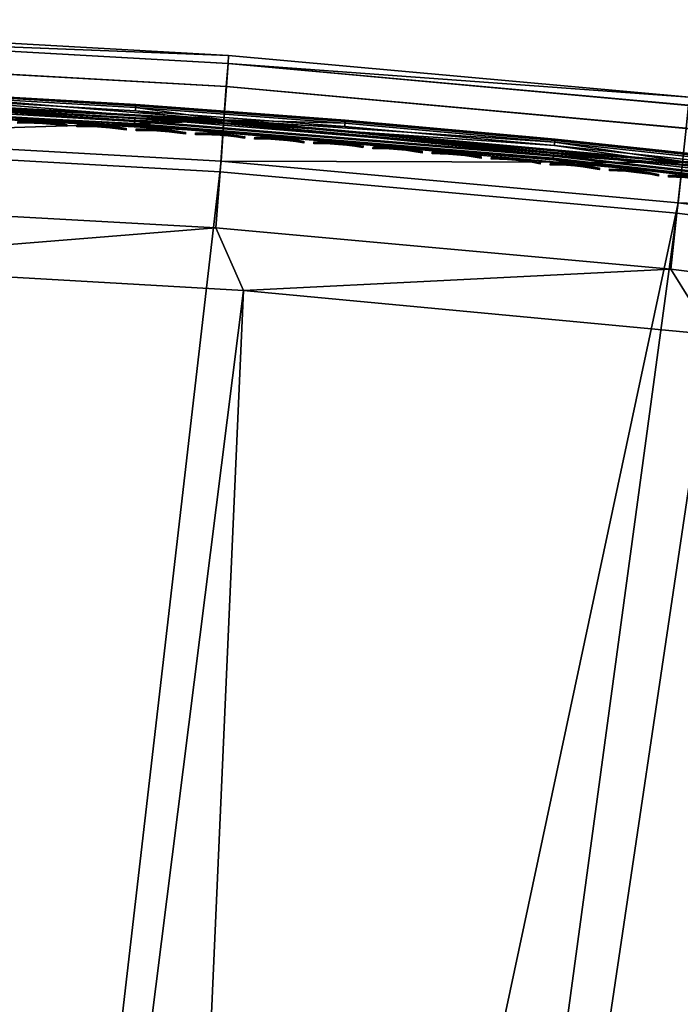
# Model space of a CAD drawing. Header units: inches. Extents: x 0 to 54.6, y -45.5 to 0.
# Tile 160 of 256: x 3.6 to 6.7, y -4.6 to 0. Entities that reach past the tile are written whole.
import ezdxf

# ---------------------------------------------------------------- set-up
doc = ezdxf.new("R2010")
doc.units = ezdxf.units.IN
doc.header["$LTSCALE"] = 0.03937
doc.header["$MEASUREMENT"] = 0
for name, color, linetype in [('A-FURN-3-ST', 151, 'Continuous'), ('A-FURN-3-ST-SEAM', 250, 'Continuous'), ('A-FURN-3-STITCH', 15, 'Continuous')]:
    doc.layers.add(name, color=color, linetype=linetype)

msp = doc.modelspace()

# ---------------------------------------------------------------- meshes
at = {"layer": 'A-FURN-3-ST'}
mesh = msp.add_polyface(dxfattribs=at)
corners = [(0.1045, -0.2249, 17.4851), (0.174, -0.1959, 17.5045), (0.174, -0.0952, 17.3164), (0.1045, -0.1275, 17.303), (0.1741, -0.0332, 17.1123), (0.1045, -0.0675, 17.1055), (0.1256, -0.0337, 16.9), (0.251, -0.0005, 16.9), (0.251, -0.0217, 17.1146), (0.2509, -0.0843, 17.3209), (0.2508, -0.186, 17.511), (0.2507, -0.3227, 17.6778), (0.1739, -0.3311, 17.6694), (0.251, -0.0005, 5.5), (0.1256, -0.0337, 5.5), (0.1045, -0.0602, 5.3923), (0.1741, -0.0263, 5.384), (0.174, -0.0675, 5.2746), (0.1045, -0.0985, 5.2908), (0.2504, -0.3092, 5.0381), (0.1734, -0.4596, 5.0138), (0.1736, -0.3344, 5.0412), (0.1738, -0.2205, 5.1003), (0.2509, -0.0386, 5.3087), (0.2507, -0.147, 5.1464), (0.1739, -0.1335, 5.1782), (4.6116, -0.169, 5.5), (4.6091, -0.207, 5.3087), (2.4315, -0.085, 5.3087), (2.4328, -0.047, 5.5), (4.5897, -0.4769, 5.0381), (2.4216, -0.3554, 5.0381), (2.4276, -0.1933, 5.1464), (4.6013, -0.3151, 5.1464), (4.6116, -0.169, 16.9), (2.4328, -0.047, 16.9), (2.4203, -0.3689, 17.6778), (2.4271, -0.1943, 17.45), (2.4313, -0.0844, 17.1847), (4.6089, -0.2064, 17.1847), (4.6008, -0.316, 17.45), (4.588, -0.4903, 17.6778)]
mesh.append_faces([[corners[k] for k in face] for face in [(0, 1, 2, 3), (3, 2, 4, 5), (6, 4, 7), (7, 4, 8), (8, 4, 9), (9, 4, 2), (9, 2, 10), (10, 2, 1), (10, 1, 11), (11, 1, 12), (7, 13, 6), (6, 13, 14), (15, 16, 17, 18), (19, 20, 21), (19, 21, 22), (14, 13, 16), (16, 13, 23), (16, 23, 17), (17, 23, 24), (17, 24, 25), (25, 24, 22), (24, 19, 22), (26, 27, 28), (26, 28, 29), (29, 28, 23), (29, 23, 13), (30, 31, 32, 33), (33, 32, 28, 27), (31, 19, 32), (32, 19, 24), (32, 24, 28), (28, 24, 23), (34, 26, 35), (35, 26, 29), (35, 29, 7), (7, 29, 13), (11, 36, 10), (10, 36, 37), (10, 37, 9), (9, 37, 38), (9, 38, 8), (8, 38, 35), (8, 35, 7), (39, 34, 38), (39, 38, 37, 40), (40, 37, 36, 41), (34, 35, 38)]])
mesh = msp.add_polyface(dxfattribs=at)
corners = [(13.2457, -1.4082, 5.5), (11.098, -1.0239, 5.3087), (11.1046, -0.9864, 5.5), (8.9449, -0.6767, 5.3087), (8.9501, -0.639, 5.5), (6.7811, -0.4043, 5.3087), (6.785, -0.3664, 5.5), (4.6091, -0.207, 5.3087), (4.6116, -0.169, 5.5), (13.2152, -1.5514, 5.1464), (11.0791, -1.1306, 5.1464), (13.2379, -1.4454, 5.3087), (11.0507, -1.2903, 5.0381), (8.8798, -1.134, 5), (8.9068, -0.9446, 5.0381), (8.9297, -0.784, 5.1464), (6.7319, -0.8636, 5), (6.7523, -0.6734, 5.0381), (6.7696, -0.5121, 5.1464), (4.5759, -0.6677, 5), (4.5897, -0.4769, 5.0381), (4.6013, -0.3151, 5.1464), (13.2457, -1.4082, 16.9), (11.1046, -0.9864, 16.9), (8.9501, -0.639, 16.9), (6.785, -0.3664, 16.9), (4.6116, -0.169, 16.9), (4.6815, -1.2773, 18), (6.6972, -1.177, 17.9625), (4.552, -0.9821, 17.9625), (11.098, -1.0233, 17.1847), (8.9448, -0.6761, 17.1847), (8.9292, -0.7849, 17.45), (11.0786, -1.1315, 17.45), (8.9044, -0.9579, 17.6778), (11.0478, -1.3035, 17.6778), (8.872, -1.1834, 17.8526), (11.0076, -1.5278, 17.8526), (6.7809, -0.4037, 17.1847), (6.7691, -0.5129, 17.45), (6.7503, -0.6867, 17.6778), (6.7257, -0.9132, 17.8526), (8.8343, -1.446, 17.9625), (4.6089, -0.2064, 17.1847), (4.6008, -0.316, 17.45), (4.588, -0.4903, 17.6778), (4.5714, -0.7175, 17.8526)]
mesh.append_faces([[corners[k] for k in face] for face in [(0, 1, 2), (2, 1, 3), (2, 3, 4), (4, 3, 5), (4, 5, 6), (6, 5, 7), (6, 7, 8), (9, 10, 1, 11), (12, 13, 14), (12, 14, 15, 10), (10, 15, 3, 1), (13, 16, 14), (14, 16, 17), (14, 17, 18, 15), (15, 18, 5, 3), (16, 19, 17), (17, 19, 20), (17, 20, 21, 18), (18, 21, 7, 5), (22, 0, 23), (23, 0, 2), (23, 2, 24), (24, 2, 4), (24, 4, 25), (25, 4, 6), (25, 6, 26), (26, 6, 8), (27, 28, 29), (22, 23, 30), (30, 23, 31), (30, 31, 32, 33), (33, 32, 34, 35), (35, 34, 36, 37), (23, 24, 31), (31, 24, 38), (31, 38, 39, 32), (32, 39, 40, 34), (34, 40, 41, 36), (36, 41, 28, 42), (24, 25, 38), (38, 25, 43), (38, 43, 44, 39), (39, 44, 45, 40), (40, 45, 46, 41), (41, 46, 29, 28), (25, 26, 43)]])
mesh = msp.add_polyface(dxfattribs=at)
corners = [(3.7329, -22.7226, 18), (4.6815, -1.2773, 18), (1.9933, -22.5991, 18), (2.4673, -1.1492, 18), (0.25, -22.5508, 18), (0.25, -1.1005, 18), (0.125, -22.5508, 17.9665), (0.125, -1.1005, 17.9665), (0.0335, -22.5508, 17.875), (0.0335, -1.1005, 17.875), (0, -22.5508, 17.75), (0, -1.1005, 17.75), (0, -0.9347, 17.7337), (0.0063, -0.9238, 17.7881), (0.0733, -0.9002, 17.9071), (0.1041, -0.8951, 17.9328), (0.1735, -0.8882, 17.9671), (0.2502, -0.8859, 17.9788), (0.1736, -0.6842, 17.9052), (0.0063, -0.754, 17.7366), (0, -0.7752, 17.6853), (0.0734, -0.7075, 17.8487), (0.1042, -0.6975, 17.8729), (0, -23.1508, 5.25), (0, -0.5005, 5.25), (0.0335, -23.1508, 5.125), (0.0335, -0.5005, 5.125), (0.125, -23.1508, 5.0335), (0.125, -0.5005, 5.0335), (0.25, -23.1508, 5), (0.25, -0.5005, 5), (4.552, -0.9821, 17.9625), (2.4013, -0.8617, 17.9625), (0.2504, -0.6796, 17.9162), (0, -0.2505, 16.9), (0, -23.4008, 16.9), (0, -0.6283, 17.6067), (0, -23.4008, 5.5), (0, -0.2505, 5.5), (6.7319, -0.8636, 5), (3.6806, -23.3203, 5), (1.9672, -23.1986, 5), (4.5759, -0.6677, 5), (2.4144, -0.5467, 5)]
mesh.append_faces([[corners[k] for k in face] for face in [(0, 1, 2), (2, 1, 3), (2, 3, 4), (4, 3, 5), (4, 5, 6), (6, 5, 7), (6, 7, 8), (8, 7, 9), (8, 9, 10), (10, 9, 11), (12, 11, 13), (13, 11, 9), (13, 9, 14), (14, 9, 7), (14, 7, 15), (15, 7, 16), (17, 18, 16), (17, 16, 5), (5, 16, 7), (19, 20, 13), (13, 20, 12), (19, 13, 14, 21), (21, 14, 15, 22), (23, 24, 25), (25, 24, 26), (25, 26, 27), (27, 26, 28), (27, 28, 29), (29, 28, 30), (1, 31, 3), (3, 31, 32), (3, 32, 17), (17, 32, 33), (17, 5, 3), (11, 34, 10), (10, 34, 35), (12, 20, 11), (11, 20, 36), (35, 34, 37), (37, 34, 38), (37, 38, 23), (23, 38, 24), (39, 40, 41), (42, 41, 43), (43, 41, 29), (43, 29, 30)]])
mesh = msp.add_polyface(dxfattribs=at)
corners = [(0.1041, -0.8951, 17.9328), (0.1735, -0.8882, 17.9671), (0.1736, -0.6842, 17.9052), (0.1042, -0.6975, 17.8729), (0.1737, -0.4961, 17.8046), (0.1043, -0.5155, 17.7755), (0.1739, -0.3311, 17.6694), (0.1044, -0.3558, 17.6447), (0.2507, -0.3227, 17.6778), (0.2506, -0.4894, 17.8145), (0.2504, -0.6796, 17.9162), (0.2502, -0.8859, 17.9788), (0.0063, -0.3476, 17.4031), (0, -0.3939, 17.3722), (0.0063, -0.4601, 17.5404), (0, -0.4995, 17.501), (0.0063, -0.5974, 17.6529), (0, -0.6283, 17.6067), (0.0063, -0.754, 17.7366), (0, -0.7752, 17.6853), (0.0734, -0.7075, 17.8487), (0.0734, -0.53, 17.7538), (0.0735, -0.3743, 17.6262), (0.1042, -0.3463, 5.074), (0.1736, -0.3344, 5.0412), (0.1734, -0.4596, 5.0138), (0.1041, -0.4626, 5.0486), (0.125, -0.5005, 5.0335), (0.25, -0.5005, 5), (0.2504, -0.3092, 5.0381), (0.0733, -0.4648, 5.0747), (0.0335, -0.5005, 5.125), (0.0063, -0.4749, 5.1955), (0, -0.5005, 5.25), (0, -0.4048, 5.2691), (0.0063, -0.3965, 5.2127), (0.0733, -0.3552, 5.0986), (4.5759, -0.6677, 5), (2.4144, -0.5467, 5), (4.5897, -0.4769, 5.0381), (2.4216, -0.3554, 5.0381), (2.4013, -0.8617, 17.9625), (2.4115, -0.5966, 17.8526), (2.4203, -0.3689, 17.6778), (4.588, -0.4903, 17.6778), (4.5714, -0.7175, 17.8526), (4.552, -0.9821, 17.9625), (0, -1.1005, 17.75), (0, -0.3152, 17.2252), (0, -0.2668, 17.0658), (0, -0.2505, 16.9), (0, -0.3237, 5.3232)]
mesh.append_faces([[corners[k] for k in face] for face in [(0, 1, 2, 3), (3, 2, 4, 5), (5, 4, 6, 7), (8, 6, 9), (9, 6, 4), (9, 4, 10), (10, 4, 2), (10, 2, 11), (12, 13, 14), (14, 13, 15), (14, 15, 16), (16, 15, 17), (16, 17, 18), (18, 17, 19), (20, 3, 5, 21), (21, 5, 7, 22), (18, 20, 21, 16), (16, 21, 22, 14), (23, 24, 25, 26), (26, 25, 27), (27, 25, 28), (28, 25, 29), (26, 27, 30), (30, 27, 31), (30, 31, 32), (32, 31, 33), (32, 33, 34), (34, 35, 32), (32, 35, 36, 30), (30, 36, 23, 26), (37, 38, 39), (39, 38, 40), (38, 28, 40), (40, 28, 29), (10, 41, 42), (10, 42, 9), (9, 42, 43), (9, 43, 8), (44, 43, 42, 45), (45, 42, 41, 46), (47, 17, 15), (15, 13, 47), (47, 13, 48), (47, 48, 49), (49, 50, 47), (51, 34, 33)]])
mesh = msp.add_polyface(dxfattribs=at)
corners = [(8.8973, -23.5406, 18), (17.7415, -3.697, 18), (15.6057, -3.0995, 18), (7.1881, -23.1938, 18), (13.4498, -2.5789, 18), (5.4656, -22.921, 18), (11.2766, -2.1358, 18), (9.089, -1.7709, 18), (3.7329, -22.7226, 18), (6.8896, -1.4846, 18), (4.6815, -1.2773, 18), (15.3709, -1.9039, 5.5), (13.2379, -1.4454, 5.3087), (13.2457, -1.4082, 5.5), (11.098, -1.0239, 5.3087), (15.296, -2.2033, 5.0381), (13.1412, -1.8971, 5), (13.1813, -1.71, 5.0381), (13.2152, -1.5514, 5.1464), (15.3355, -2.046, 5.1464), (11.0171, -1.4787, 5), (11.0507, -1.2903, 5.0381), (11.0791, -1.1306, 5.1464), (8.8798, -1.134, 5), (13.2457, -1.4082, 16.9), (15.172, -2.6946, 17.9625), (13.0743, -2.2053, 17.9625), (10.9609, -1.7889, 17.9625), (8.8343, -1.446, 17.9625), (6.6972, -1.177, 17.9625), (15.3618, -1.9402, 17.1847), (13.2378, -1.4448, 17.1847), (13.2147, -1.5523, 17.45), (15.335, -2.0468, 17.45), (13.178, -1.7232, 17.6778), (15.2923, -2.2163, 17.6778), (13.1301, -1.9459, 17.8526), (15.2367, -2.4373, 17.8526), (15.3709, -1.9039, 16.9), (11.098, -1.0233, 17.1847), (11.0786, -1.1315, 17.45), (11.0478, -1.3035, 17.6778), (11.0076, -1.5278, 17.8526), (8.872, -1.1834, 17.8526), (17.3395, -2.9534, 5), (8.7674, -24.1264, 5), (15.2495, -2.3889, 5), (7.084, -23.7847, 5), (5.3873, -23.5158, 5), (3.6806, -23.3203, 5), (6.7319, -0.8636, 5), (1.9672, -23.1986, 5), (4.5759, -0.6677, 5)]
mesh.append_faces([[corners[k] for k in face] for face in [(0, 1, 2), (0, 2, 3), (3, 2, 4), (3, 4, 5), (5, 4, 6), (5, 6, 7), (5, 7, 8), (8, 7, 9), (8, 9, 10), (11, 12, 13), (13, 12, 14), (15, 16, 17), (15, 17, 18, 19), (16, 20, 17), (17, 20, 21), (17, 21, 22, 18), (20, 23, 21), (24, 11, 13), (4, 25, 26), (4, 26, 6), (6, 26, 27), (6, 27, 7), (7, 27, 28), (7, 28, 9), (9, 28, 29), (9, 29, 10), (30, 31, 32, 33), (33, 32, 34, 35), (35, 34, 36, 37), (37, 36, 26, 25), (38, 24, 31), (31, 24, 39), (31, 39, 40, 32), (32, 40, 41, 34), (34, 41, 42, 36), (36, 42, 27, 26), (42, 43, 28, 27), (44, 45, 46), (46, 45, 47), (46, 47, 16), (16, 47, 48), (16, 48, 20), (20, 48, 23), (23, 48, 49), (23, 49, 50), (50, 51, 52)]])
at = {"layer": 'A-FURN-3-ST-SEAM'}
mesh = msp.add_polyface(dxfattribs=at)
corners = [(4.169, -0.4754, 17.7208), (2.4225, -0.3649, 17.7271), (2.2039, -0.3754, 17.7208), (0.2519, -0.3186, 17.7271), (0.2519, -0.3372, 17.7208), (0.2519, -0.3518, 17.7078), (2.2034, -0.39, 17.7078), (4.1681, -0.4901, 17.7078), (0.2519, -0.3604, 17.6902), (2.2032, -0.3986, 17.6902), (4.1676, -0.4986, 17.6902), (0.2519, -0.3615, 17.6706), (2.421, -0.4077, 17.6706), (3.1879, -0.3572, 17.6422), (2.423, -0.3516, 17.628), (2.2058, -0.3149, 17.6422), (2.2062, -0.3007, 17.6707), (3.1885, -0.343, 17.6707), (2.2061, -0.3066, 17.702), (3.1882, -0.3489, 17.702), (2.2053, -0.3302, 17.7234), (3.1871, -0.3725, 17.7234), (1.2268, -0.3035, 17.7234), (0.2519, -0.2991, 17.7259), (0.2519, -0.2816, 17.7173), (1.2272, -0.2798, 17.702), (0.2519, -0.2687, 17.7027), (0.2519, -0.2624, 17.6842), (1.2273, -0.2739, 17.6707), (0.2519, -0.2636, 17.6648), (0.2519, -0.2722, 17.6473), (1.227, -0.2882, 17.6422), (0.2519, -0.2868, 17.6344), (0.2519, -0.3053, 17.628), (3.1856, -0.4051, 17.6292), (2.2043, -0.3629, 17.6292), (1.2263, -0.3361, 17.6292), (2.2037, -0.3804, 17.6377), (1.226, -0.3536, 17.6377), (2.2033, -0.3933, 17.6522), (1.2258, -0.3665, 17.6522), (3.1842, -0.4355, 17.6522), (4.5872, -0.5291, 17.6706), (0.2519, -0.3551, 17.6522), (0.2519, -0.3421, 17.6377), (0.2519, -0.3247, 17.6292), (3.1848, -0.4226, 17.6377), (0.25, -0.355, 17.6522), (0.25, -0.3603, 17.6901), (0.25, -0.3518, 17.7078), (0.25, -0.2687, 17.7027), (0.25, -0.2624, 17.6843), (0.25, -0.2636, 17.6648)]
mesh.append_faces([[corners[k] for k in face] for face in [(0, 1, 2), (2, 1, 3), (2, 3, 4), (4, 5, 2), (2, 5, 6), (2, 6, 7, 0), (5, 8, 6), (6, 8, 9), (6, 9, 10, 7), (8, 11, 9), (9, 11, 12), (9, 12, 10), (13, 14, 15), (13, 15, 16, 17), (17, 16, 18, 19), (19, 18, 20, 21), (21, 20, 1), (1, 20, 22), (1, 22, 3), (3, 22, 23), (23, 22, 24), (24, 22, 25), (24, 25, 26), (26, 25, 27), (27, 25, 28), (27, 28, 29), (29, 28, 30), (30, 28, 31), (30, 31, 32), (32, 31, 14), (32, 14, 33), (15, 14, 31), (25, 22, 20, 18), (16, 15, 31, 28), (18, 16, 28, 25), (14, 34, 35), (14, 35, 36), (36, 35, 37, 38), (38, 37, 39, 40), (40, 39, 12), (12, 39, 41), (12, 41, 42), (12, 11, 40), (40, 11, 43), (40, 43, 44), (40, 44, 38), (38, 44, 45), (38, 45, 36), (36, 45, 33), (36, 33, 14), (39, 37, 46, 41), (37, 35, 34, 46), (47, 43, 11), (48, 11, 8), (49, 8, 5), (50, 24, 26), (51, 26, 27), (52, 27, 29), (52, 29, 30)]])
mesh = msp.add_polyface(dxfattribs=at)
corners = [(8.1273, -0.8658, 17.7208), (8.9065, -0.954, 17.7271), (6.7524, -0.6828, 17.7271), (6.1445, -0.6385, 17.7208), (4.5902, -0.4864, 17.7271), (4.169, -0.4754, 17.7208), (2.4225, -0.3649, 17.7271), (4.1681, -0.4901, 17.7078), (6.1431, -0.6531, 17.7078), (8.1254, -0.8804, 17.7078), (4.1676, -0.4986, 17.6902), (6.1423, -0.6616, 17.6902), (8.1243, -0.8888, 17.6902), (2.421, -0.4077, 17.6706), (4.5872, -0.5291, 17.6706), (6.7479, -0.7254, 17.6706), (8.9006, -0.9964, 17.6706), (8.133, -0.821, 17.7234), (7.1401, -0.6992, 17.7234), (6.1487, -0.5936, 17.7234), (7.1427, -0.6757, 17.702), (6.151, -0.57, 17.702), (7.1434, -0.6698, 17.6707), (6.1515, -0.5642, 17.6707), (7.1418, -0.684, 17.6422), (6.1502, -0.5783, 17.6422), (6.7538, -0.6695, 17.628), (8.1349, -0.8058, 17.6422), (4.5911, -0.473, 17.628), (5.1604, -0.4887, 17.6422), (5.1615, -0.4745, 17.6707), (5.1611, -0.4804, 17.702), (5.1592, -0.504, 17.7234), (4.1719, -0.4304, 17.7234), (3.1871, -0.3725, 17.7234), (4.1734, -0.4068, 17.702), (3.1882, -0.3489, 17.702), (4.1737, -0.4009, 17.6707), (3.1885, -0.343, 17.6707), (4.1728, -0.4151, 17.6422), (3.1879, -0.3572, 17.6422), (2.423, -0.3516, 17.628), (8.1367, -0.7917, 17.6707), (8.136, -0.7976, 17.702), (8.125, -0.8836, 17.6522), (6.1428, -0.6564, 17.6522), (4.1679, -0.4933, 17.6522), (3.1842, -0.4355, 17.6522), (3.1848, -0.4226, 17.6377), (4.1687, -0.4804, 17.6377), (3.1856, -0.4051, 17.6292), (4.1698, -0.463, 17.6292), (6.1456, -0.6261, 17.6292), (8.1288, -0.8534, 17.6292), (8.1266, -0.8708, 17.6377), (6.144, -0.6435, 17.6377)]
mesh.append_faces([[corners[k] for k in face] for face in [(0, 1, 2), (0, 2, 3), (3, 2, 4), (3, 4, 5), (5, 4, 6), (5, 7, 8, 3), (3, 8, 9, 0), (7, 10, 11, 8), (8, 11, 12, 9), (10, 13, 14), (10, 14, 11), (11, 14, 15), (11, 15, 12), (12, 15, 16), (2, 17, 18), (2, 18, 19), (19, 18, 20, 21), (21, 20, 22, 23), (23, 22, 24, 25), (25, 24, 26), (26, 24, 27), (26, 28, 25), (25, 28, 29), (25, 29, 30, 23), (23, 30, 31, 21), (21, 31, 32, 19), (19, 32, 4), (4, 32, 33), (4, 33, 34), (34, 33, 35, 36), (36, 35, 37, 38), (38, 37, 39, 40), (40, 39, 28), (28, 39, 29), (28, 41, 40), (6, 4, 34), (4, 2, 19), (42, 27, 24, 22), (43, 42, 22, 20), (17, 43, 20, 18), (39, 37, 30, 29), (37, 35, 31, 30), (35, 33, 32, 31), (44, 16, 15), (44, 15, 45), (45, 15, 14), (45, 14, 46), (46, 14, 47), (46, 47, 48, 49), (49, 48, 50, 51), (51, 50, 28), (28, 50, 41), (51, 28, 52), (52, 28, 26), (52, 26, 53), (54, 44, 45, 55), (55, 45, 46, 49), (53, 54, 55, 52), (52, 55, 49, 51)]])
at = {"layer": 'A-FURN-3-STITCH'}
mesh = msp.add_polyface(dxfattribs=at)
corners = [(3.2901, -0.4693, 17.7241), (3.252, -0.4625, 17.7351), (3.2523, -0.4577, 17.733), (3.2904, -0.4645, 17.722), (3.2523, -0.4571, 17.7278), (3.2905, -0.4621, 17.721), (3.5695, -0.487, 17.7252), (3.5314, -0.4818, 17.732), (3.5316, -0.4776, 17.7351), (3.5697, -0.4846, 17.7241), (3.5319, -0.4729, 17.733), (3.5699, -0.4799, 17.722), (3.5319, -0.4723, 17.7278), (3.5701, -0.4775, 17.721), (3.4927, -0.4778, 17.736), (3.4929, -0.4736, 17.7391), (3.4932, -0.4688, 17.737), (3.4932, -0.4683, 17.7318), (3.4537, -0.475, 17.7372), (3.4539, -0.4708, 17.7403), (3.4542, -0.466, 17.7382), (3.4543, -0.4654, 17.733), (3.4147, -0.4734, 17.7355), (3.4149, -0.4692, 17.7386), (3.4152, -0.4644, 17.7366), (3.4152, -0.4639, 17.7314), (3.3758, -0.473, 17.7311), (3.376, -0.4689, 17.7342), (3.3763, -0.4641, 17.7322), (3.3764, -0.4635, 17.727), (3.3374, -0.4739, 17.7239), (3.3375, -0.4715, 17.7229), (3.3378, -0.4667, 17.7209), (3.3379, -0.4644, 17.7198), (3.8109, -0.4982, 17.732), (3.7722, -0.494, 17.736), (3.7724, -0.4899, 17.7391), (3.8111, -0.494, 17.7351), (3.7332, -0.491, 17.7372), (3.7335, -0.4869, 17.7403), (3.7338, -0.4821, 17.7382), (3.7727, -0.4851, 17.737), (3.7338, -0.4815, 17.733), (3.7728, -0.4845, 17.7318), (3.6942, -0.4893, 17.7355), (3.6944, -0.4851, 17.7386), (3.6947, -0.4803, 17.7366), (3.6948, -0.4798, 17.7314), (3.6554, -0.4888, 17.7311), (3.6556, -0.4846, 17.7342), (3.6559, -0.4798, 17.7322), (3.656, -0.4792, 17.727), (3.6169, -0.4895, 17.7239), (3.6171, -0.4871, 17.7229), (3.6174, -0.4823, 17.7209), (3.6175, -0.4799, 17.7198)]
mesh.append_faces([[corners[k] for k in face] for face in [(0, 1, 2, 3), (3, 2, 4, 5), (6, 7, 8, 9), (9, 8, 10, 11), (11, 10, 12, 13), (7, 14, 15, 8), (8, 15, 16, 10), (10, 16, 17, 12), (14, 18, 19, 15), (15, 19, 20, 16), (16, 20, 21, 17), (18, 22, 23, 19), (19, 23, 24, 20), (20, 24, 25, 21), (22, 26, 27, 23), (23, 27, 28, 24), (24, 28, 29, 25), (26, 30, 31, 27), (27, 31, 32, 28), (28, 32, 33, 29), (34, 35, 36, 37), (35, 38, 39, 36), (36, 39, 40, 41), (41, 40, 42, 43), (38, 44, 45, 39), (39, 45, 46, 40), (40, 46, 47, 42), (44, 48, 49, 45), (45, 49, 50, 46), (46, 50, 51, 47), (48, 52, 53, 49), (49, 53, 54, 50), (50, 54, 55, 51)]])
mesh = msp.add_polyface(dxfattribs=at)
corners = [(3.849, -0.5036, 17.7252), (3.8109, -0.4982, 17.732), (3.8111, -0.494, 17.7351), (3.8491, -0.5012, 17.7241), (3.8114, -0.4893, 17.733), (3.8494, -0.4965, 17.722), (3.8115, -0.4887, 17.7278), (3.8496, -0.4941, 17.721), (3.7724, -0.4899, 17.7391), (3.7727, -0.4851, 17.737), (3.7728, -0.4845, 17.7318), (4.1284, -0.5214, 17.7252), (4.0903, -0.5159, 17.732), (4.0905, -0.5117, 17.7351), (4.1286, -0.5191, 17.7241), (4.0909, -0.5069, 17.733), (4.1289, -0.5143, 17.722), (4.0909, -0.5064, 17.7278), (4.129, -0.5119, 17.721), (4.0516, -0.5115, 17.736), (4.0519, -0.5073, 17.7391), (4.0522, -0.5026, 17.737), (4.0523, -0.502, 17.7318), (4.0127, -0.5084, 17.7372), (4.0129, -0.5042, 17.7403), (4.0133, -0.4994, 17.7382), (4.0133, -0.4988, 17.733), (3.9737, -0.5064, 17.7355), (3.9739, -0.5022, 17.7386), (3.9742, -0.4975, 17.7366), (3.9743, -0.4969, 17.7314), (3.9348, -0.5057, 17.7311), (3.9351, -0.5015, 17.7342), (3.9354, -0.4968, 17.7322), (3.9355, -0.4962, 17.727), (3.8964, -0.5063, 17.7239), (3.8966, -0.5039, 17.7229), (3.8969, -0.4991, 17.7209), (3.897, -0.4967, 17.7198), (4.331, -0.5303, 17.736), (4.2921, -0.5269, 17.7372), (4.2923, -0.5228, 17.7403), (4.3313, -0.5261, 17.7391), (4.2531, -0.5248, 17.7355), (4.2533, -0.5206, 17.7386), (4.2537, -0.5159, 17.7366), (4.2927, -0.518, 17.7382), (4.2537, -0.5153, 17.7314), (4.2928, -0.5174, 17.733), (4.2142, -0.5239, 17.7311), (4.2145, -0.5198, 17.7342), (4.2148, -0.515, 17.7322), (4.2149, -0.5144, 17.727), (4.1758, -0.5243, 17.7239), (4.176, -0.5219, 17.7229), (4.1763, -0.5171, 17.7209), (4.1765, -0.5148, 17.7198)]
mesh.append_faces([[corners[k] for k in face] for face in [(0, 1, 2, 3), (3, 2, 4, 5), (5, 4, 6, 7), (2, 8, 9, 4), (4, 9, 10, 6), (11, 12, 13, 14), (14, 13, 15, 16), (16, 15, 17, 18), (12, 19, 20, 13), (13, 20, 21, 15), (15, 21, 22, 17), (19, 23, 24, 20), (20, 24, 25, 21), (21, 25, 26, 22), (23, 27, 28, 24), (24, 28, 29, 25), (25, 29, 30, 26), (27, 31, 32, 28), (28, 32, 33, 29), (29, 33, 34, 30), (31, 35, 36, 32), (32, 36, 37, 33), (33, 37, 38, 34), (39, 40, 41, 42), (40, 43, 44, 41), (41, 44, 45, 46), (46, 45, 47, 48), (43, 49, 50, 44), (44, 50, 51, 45), (45, 51, 52, 47), (49, 53, 54, 50), (50, 54, 55, 51), (51, 55, 56, 52)]])
mesh = msp.add_polyface(dxfattribs=at)
corners = [(4.4077, -0.5405, 17.7252), (4.3696, -0.5348, 17.732), (4.3699, -0.5306, 17.7351), (4.4079, -0.5381, 17.7241), (4.3703, -0.5259, 17.733), (4.4082, -0.5334, 17.722), (4.3703, -0.5253, 17.7278), (4.4084, -0.531, 17.721), (4.331, -0.5303, 17.736), (4.3313, -0.5261, 17.7391), (4.3316, -0.5213, 17.737), (4.3317, -0.5207, 17.7318), (4.2923, -0.5228, 17.7403), (4.2927, -0.518, 17.7382), (4.2928, -0.5174, 17.733), (4.687, -0.5608, 17.7252), (4.6489, -0.555, 17.732), (4.6492, -0.5508, 17.7351), (4.6871, -0.5585, 17.7241), (4.6496, -0.546, 17.733), (4.6875, -0.5537, 17.722), (4.6496, -0.5454, 17.7278), (4.6877, -0.5513, 17.721), (4.6103, -0.5503, 17.736), (4.6106, -0.5461, 17.7391), (4.6109, -0.5413, 17.737), (4.611, -0.5407, 17.7318), (4.5714, -0.5467, 17.7372), (4.5717, -0.5426, 17.7403), (4.572, -0.5378, 17.7382), (4.5721, -0.5372, 17.733), (4.5324, -0.5445, 17.7355), (4.5327, -0.5403, 17.7386), (4.533, -0.5355, 17.7366), (4.5331, -0.5349, 17.7314), (4.4935, -0.5434, 17.7311), (4.4938, -0.5392, 17.7342), (4.4942, -0.5345, 17.7322), (4.4943, -0.5339, 17.727), (4.4551, -0.5436, 17.7239), (4.4553, -0.5412, 17.7229), (4.4556, -0.5364, 17.7209), (4.4558, -0.5341, 17.7198), (4.8116, -0.5653, 17.7355), (4.7727, -0.5641, 17.7311), (4.7731, -0.5599, 17.7342), (4.8119, -0.5612, 17.7386), (4.7734, -0.5552, 17.7322), (4.8123, -0.5564, 17.7366), (4.7735, -0.5546, 17.727), (4.8123, -0.5558, 17.7314), (4.7343, -0.5641, 17.7239), (4.7345, -0.5617, 17.7229), (4.7349, -0.557, 17.7209), (4.7351, -0.5546, 17.7198)]
mesh.append_faces([[corners[k] for k in face] for face in [(0, 1, 2, 3), (3, 2, 4, 5), (5, 4, 6, 7), (1, 8, 9, 2), (2, 9, 10, 4), (4, 10, 11, 6), (9, 12, 13, 10), (10, 13, 14, 11), (15, 16, 17, 18), (18, 17, 19, 20), (20, 19, 21, 22), (16, 23, 24, 17), (17, 24, 25, 19), (19, 25, 26, 21), (23, 27, 28, 24), (24, 28, 29, 25), (25, 29, 30, 26), (27, 31, 32, 28), (28, 32, 33, 29), (29, 33, 34, 30), (31, 35, 36, 32), (32, 36, 37, 33), (33, 37, 38, 34), (35, 39, 40, 36), (36, 40, 41, 37), (37, 41, 42, 38), (43, 44, 45, 46), (46, 45, 47, 48), (48, 47, 49, 50), (44, 51, 52, 45), (45, 52, 53, 47), (47, 53, 54, 49)]])
mesh = msp.add_polyface(dxfattribs=at)
corners = [(5.3309, -0.6093, 17.7311), (5.2924, -0.609, 17.7239), (5.2927, -0.6066, 17.7229), (5.3312, -0.6051, 17.7342), (5.2931, -0.6018, 17.7209), (5.3317, -0.6004, 17.7322), (5.2933, -0.5995, 17.7198), (5.3317, -0.5998, 17.727), (4.9661, -0.5824, 17.7252), (4.9281, -0.5764, 17.732), (4.9284, -0.5722, 17.7351), (4.9663, -0.5801, 17.7241), (4.9288, -0.5674, 17.733), (4.9667, -0.5753, 17.722), (4.9288, -0.5669, 17.7278), (4.9669, -0.5729, 17.721), (4.8895, -0.5715, 17.736), (4.8898, -0.5673, 17.7391), (4.8902, -0.5626, 17.737), (4.8902, -0.562, 17.7318), (4.8506, -0.5678, 17.7372), (4.8509, -0.5636, 17.7403), (4.8513, -0.5589, 17.7382), (4.8513, -0.5583, 17.733), (4.8116, -0.5653, 17.7355), (4.8119, -0.5612, 17.7386), (4.8123, -0.5564, 17.7366), (4.8123, -0.5558, 17.7314), (5.2451, -0.6053, 17.7252), (5.2071, -0.599, 17.732), (5.2075, -0.5949, 17.7351), (5.2453, -0.6029, 17.7241), (5.2079, -0.5901, 17.733), (5.2457, -0.5981, 17.722), (5.2079, -0.5895, 17.7278), (5.2459, -0.5957, 17.721), (5.1686, -0.594, 17.736), (5.1689, -0.5898, 17.7391), (5.1693, -0.585, 17.737), (5.1694, -0.5845, 17.7318), (5.1297, -0.5901, 17.7372), (5.13, -0.5859, 17.7403), (5.1304, -0.5812, 17.7382), (5.1305, -0.5806, 17.733), (5.0907, -0.5875, 17.7355), (5.091, -0.5833, 17.7386), (5.0914, -0.5786, 17.7366), (5.0915, -0.578, 17.7314), (5.0519, -0.5861, 17.7311), (5.0522, -0.5819, 17.7342), (5.0526, -0.5772, 17.7322), (5.0527, -0.5766, 17.727), (5.0134, -0.5859, 17.7239), (5.0136, -0.5835, 17.7229), (5.014, -0.5788, 17.7209), (5.0142, -0.5764, 17.7198)]
mesh.append_faces([[corners[k] for k in face] for face in [(0, 1, 2, 3), (3, 2, 4, 5), (5, 4, 6, 7), (8, 9, 10, 11), (11, 10, 12, 13), (13, 12, 14, 15), (9, 16, 17, 10), (10, 17, 18, 12), (12, 18, 19, 14), (16, 20, 21, 17), (17, 21, 22, 18), (18, 22, 23, 19), (20, 24, 25, 21), (21, 25, 26, 22), (22, 26, 27, 23), (28, 29, 30, 31), (31, 30, 32, 33), (33, 32, 34, 35), (29, 36, 37, 30), (30, 37, 38, 32), (32, 38, 39, 34), (36, 40, 41, 37), (37, 41, 42, 38), (38, 42, 43, 39), (40, 44, 45, 41), (41, 45, 46, 42), (42, 46, 47, 43), (44, 48, 49, 45), (45, 49, 50, 46), (46, 50, 51, 47), (48, 52, 53, 49), (49, 53, 54, 50), (50, 54, 55, 51)]])
mesh = msp.add_polyface(dxfattribs=at)
corners = [(5.5241, -0.6293, 17.7252), (5.4861, -0.6229, 17.732), (5.4864, -0.6188, 17.7351), (5.5243, -0.627, 17.7241), (5.4869, -0.614, 17.733), (5.5247, -0.6222, 17.722), (5.4869, -0.6134, 17.7278), (5.5249, -0.6198, 17.721), (5.4475, -0.6177, 17.736), (5.4479, -0.6135, 17.7391), (5.4483, -0.6088, 17.737), (5.4484, -0.6082, 17.7318), (5.4087, -0.6137, 17.7372), (5.409, -0.6095, 17.7403), (5.4094, -0.6048, 17.7382), (5.4095, -0.6042, 17.733), (5.3697, -0.6109, 17.7355), (5.3701, -0.6067, 17.7386), (5.3705, -0.6019, 17.7366), (5.3706, -0.6014, 17.7314), (5.3309, -0.6093, 17.7311), (5.3312, -0.6051, 17.7342), (5.3317, -0.6004, 17.7322), (5.3317, -0.5998, 17.727), (5.8029, -0.6547, 17.7252), (5.7649, -0.6481, 17.732), (5.7653, -0.6439, 17.7351), (5.8031, -0.6523, 17.7241), (5.7658, -0.6392, 17.733), (5.8036, -0.6475, 17.722), (5.7658, -0.6386, 17.7278), (5.8038, -0.6451, 17.721), (5.7264, -0.6427, 17.736), (5.7268, -0.6385, 17.7391), (5.7272, -0.6338, 17.737), (5.7273, -0.6332, 17.7318), (5.6876, -0.6385, 17.7372), (5.6879, -0.6343, 17.7403), (5.6884, -0.6296, 17.7382), (5.6885, -0.629, 17.733), (5.6486, -0.6355, 17.7355), (5.649, -0.6313, 17.7386), (5.6494, -0.6266, 17.7366), (5.6495, -0.626, 17.7314), (5.6098, -0.6338, 17.7311), (5.6102, -0.6296, 17.7342), (5.6106, -0.6248, 17.7322), (5.6107, -0.6243, 17.727), (5.5714, -0.6333, 17.7239), (5.5716, -0.6309, 17.7229), (5.572, -0.6261, 17.7209), (5.5723, -0.6238, 17.7198)]
mesh.append_faces([[corners[k] for k in face] for face in [(0, 1, 2, 3), (3, 2, 4, 5), (5, 4, 6, 7), (1, 8, 9, 2), (2, 9, 10, 4), (4, 10, 11, 6), (8, 12, 13, 9), (9, 13, 14, 10), (10, 14, 15, 11), (12, 16, 17, 13), (13, 17, 18, 14), (14, 18, 19, 15), (16, 20, 21, 17), (17, 21, 22, 18), (18, 22, 23, 19), (24, 25, 26, 27), (27, 26, 28, 29), (29, 28, 30, 31), (25, 32, 33, 26), (26, 33, 34, 28), (28, 34, 35, 30), (32, 36, 37, 33), (33, 37, 38, 34), (34, 38, 39, 35), (36, 40, 41, 37), (37, 41, 42, 38), (38, 42, 43, 39), (40, 44, 45, 41), (41, 45, 46, 42), (42, 46, 47, 43), (44, 48, 49, 45), (45, 49, 50, 46), (46, 50, 51, 47)]])
mesh = msp.add_polyface(dxfattribs=at)
corners = [(6.0816, -0.6812, 17.7252), (6.0437, -0.6745, 17.732), (6.0441, -0.6703, 17.7351), (6.0818, -0.6789, 17.7241), (6.0445, -0.6656, 17.733), (6.0823, -0.6741, 17.722), (6.0446, -0.665, 17.7278), (6.0825, -0.6717, 17.721), (6.0052, -0.6689, 17.736), (6.0056, -0.6648, 17.7391), (6.006, -0.66, 17.737), (6.0061, -0.6594, 17.7318), (5.9663, -0.6645, 17.7372), (5.9667, -0.6604, 17.7403), (5.9672, -0.6556, 17.7382), (5.9673, -0.655, 17.733), (5.9274, -0.6614, 17.7355), (5.9278, -0.6572, 17.7386), (5.9283, -0.6525, 17.7366), (5.9283, -0.6519, 17.7314), (5.8886, -0.6595, 17.7311), (5.889, -0.6553, 17.7342), (5.8895, -0.6505, 17.7322), (5.8895, -0.65, 17.727), (5.8502, -0.6588, 17.7239), (5.8504, -0.6564, 17.7229), (5.8509, -0.6517, 17.7209), (5.8511, -0.6493, 17.7198), (6.3223, -0.7021, 17.732), (6.2838, -0.6964, 17.736), (6.2842, -0.6922, 17.7391), (6.3227, -0.698, 17.7351), (6.2847, -0.6875, 17.737), (6.3232, -0.6932, 17.733), (6.2848, -0.6869, 17.7318), (6.3233, -0.6926, 17.7278), (6.245, -0.6918, 17.7372), (6.2454, -0.6877, 17.7403), (6.2459, -0.6829, 17.7382), (6.246, -0.6823, 17.733), (6.2061, -0.6885, 17.7355), (6.2065, -0.6843, 17.7386), (6.207, -0.6796, 17.7366), (6.2071, -0.679, 17.7314), (6.1673, -0.6864, 17.7311), (6.1677, -0.6823, 17.7342), (6.1682, -0.6775, 17.7322), (6.1683, -0.6769, 17.727), (6.1289, -0.6856, 17.7239), (6.1291, -0.6832, 17.7229), (6.1296, -0.6784, 17.7209), (6.1298, -0.6761, 17.7198)]
mesh.append_faces([[corners[k] for k in face] for face in [(0, 1, 2, 3), (3, 2, 4, 5), (5, 4, 6, 7), (1, 8, 9, 2), (2, 9, 10, 4), (4, 10, 11, 6), (8, 12, 13, 9), (9, 13, 14, 10), (10, 14, 15, 11), (12, 16, 17, 13), (13, 17, 18, 14), (14, 18, 19, 15), (16, 20, 21, 17), (17, 21, 22, 18), (18, 22, 23, 19), (20, 24, 25, 21), (21, 25, 26, 22), (22, 26, 27, 23), (28, 29, 30, 31), (31, 30, 32, 33), (33, 32, 34, 35), (29, 36, 37, 30), (30, 37, 38, 32), (32, 38, 39, 34), (36, 40, 41, 37), (37, 41, 42, 38), (38, 42, 43, 39), (40, 44, 45, 41), (41, 45, 46, 42), (42, 46, 47, 43), (44, 48, 49, 45), (45, 49, 50, 46), (46, 50, 51, 47)]])
mesh = msp.add_polyface(dxfattribs=at)
corners = [(6.3602, -0.709, 17.7252), (6.3223, -0.7021, 17.732), (6.3227, -0.698, 17.7351), (6.3604, -0.7067, 17.7241), (6.3232, -0.6932, 17.733), (6.3609, -0.7019, 17.722), (6.3233, -0.6926, 17.7278), (6.3612, -0.6995, 17.721), (6.6386, -0.7381, 17.7252), (6.6008, -0.731, 17.732), (6.6012, -0.7269, 17.7351), (6.6389, -0.7357, 17.7241), (6.6017, -0.7221, 17.733), (6.6394, -0.731, 17.722), (6.6018, -0.7215, 17.7278), (6.6397, -0.7286, 17.721), (6.5623, -0.7251, 17.736), (6.5628, -0.721, 17.7391), (6.5633, -0.7162, 17.737), (6.5634, -0.7156, 17.7318), (6.5235, -0.7204, 17.7372), (6.524, -0.7162, 17.7403), (6.5245, -0.7115, 17.7382), (6.5246, -0.7109, 17.733), (6.4846, -0.7169, 17.7355), (6.4851, -0.7127, 17.7386), (6.4856, -0.708, 17.7366), (6.4857, -0.7074, 17.7314), (6.4458, -0.7146, 17.7311), (6.4463, -0.7105, 17.7342), (6.4468, -0.7057, 17.7322), (6.4469, -0.7051, 17.727), (6.4074, -0.7136, 17.7239), (6.4077, -0.7112, 17.7229), (6.4082, -0.7065, 17.7209), (6.4085, -0.7041, 17.7198), (6.8407, -0.7551, 17.736), (6.8019, -0.7502, 17.7372), (6.8024, -0.746, 17.7403), (6.8412, -0.7509, 17.7391), (6.8029, -0.7413, 17.7382), (6.8417, -0.7462, 17.737), (6.7631, -0.7465, 17.7355), (6.7635, -0.7423, 17.7386), (6.764, -0.7376, 17.7366), (6.7641, -0.737, 17.7314), (6.803, -0.7407, 17.733), (6.7243, -0.7441, 17.7311), (6.7247, -0.7399, 17.7342), (6.7253, -0.7352, 17.7322), (6.7253, -0.7346, 17.727), (6.6859, -0.7429, 17.7239), (6.6861, -0.7405, 17.7229), (6.6867, -0.7357, 17.7209), (6.6869, -0.7334, 17.7198)]
mesh.append_faces([[corners[k] for k in face] for face in [(0, 1, 2, 3), (3, 2, 4, 5), (5, 4, 6, 7), (8, 9, 10, 11), (11, 10, 12, 13), (13, 12, 14, 15), (9, 16, 17, 10), (10, 17, 18, 12), (12, 18, 19, 14), (16, 20, 21, 17), (17, 21, 22, 18), (18, 22, 23, 19), (20, 24, 25, 21), (21, 25, 26, 22), (22, 26, 27, 23), (24, 28, 29, 25), (25, 29, 30, 26), (26, 30, 31, 27), (28, 32, 33, 29), (29, 33, 34, 30), (30, 34, 35, 31), (36, 37, 38, 39), (39, 38, 40, 41), (37, 42, 43, 38), (38, 43, 44, 40), (40, 44, 45, 46), (42, 47, 48, 43), (43, 48, 49, 44), (44, 49, 50, 45), (47, 51, 52, 48), (48, 52, 53, 49), (49, 53, 54, 50)]])

doc.saveas('drawing.dxf')
